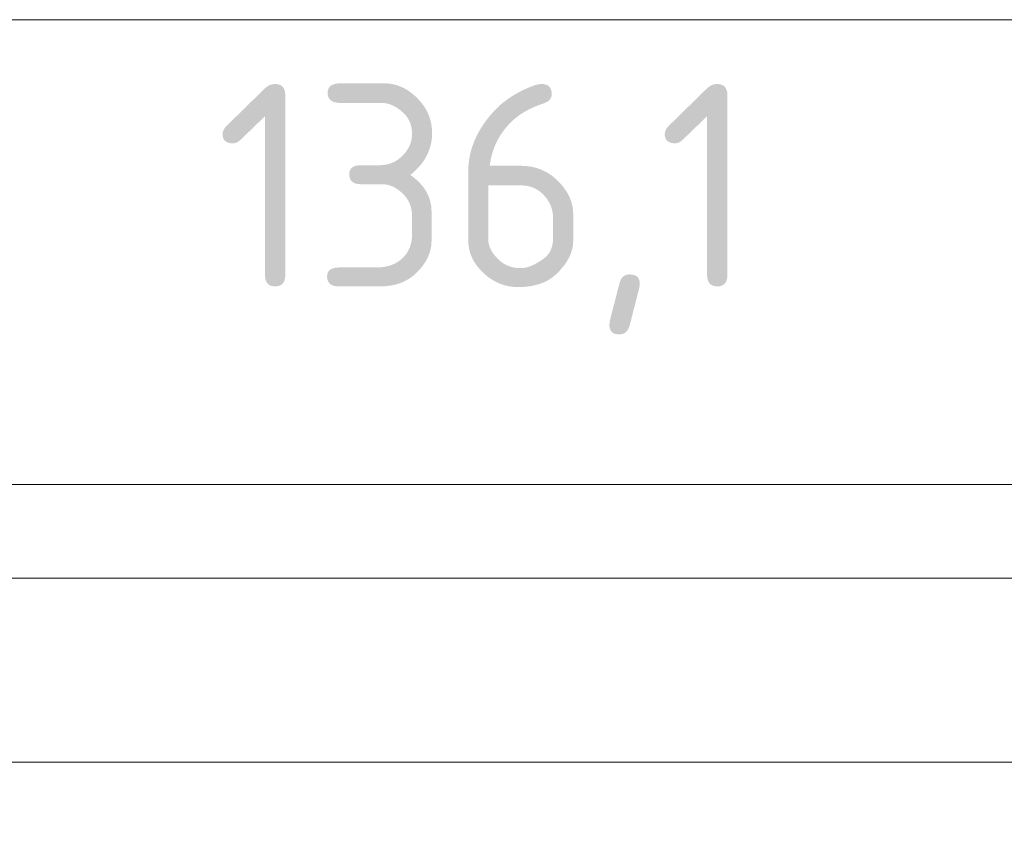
# Model space of a CAD drawing. Header units: inches. Extents: x -36 to 647, y 177 to 609.
# Tile 215 of 256: x 441 to 475, y 568 to 596. Entities that reach past the tile are written whole.
import ezdxf

# ---------------------------------------------------------------- set-up
doc = ezdxf.new("R2010")
doc.units = ezdxf.units.IN
doc.header["$MEASUREMENT"] = 0
doc.layers.add('1', color=7, linetype='Continuous')

# ---------------------------------------------------------------- blocks, each defined once
blk = doc.blocks.new('block 3')
at = {"layer": '1', "color": 8, "lineweight": 18, "true_color": 0x808080}
blk.add_lwpolyline([(552.022, 577.162), (-20.677, 577.162)], dxfattribs=at)
blk = doc.blocks.new('block 825')
at = {"layer": '1', "color": 155, "lineweight": 18, "true_color": 0x4c7299}
blk.add_lwpolyline([(395.567, 570.812), (527.131, 570.812)], dxfattribs=at)
blk = doc.blocks.new('block 1846')
at = {"layer": '1', "color": 18, "lineweight": 13, "true_color": 0x4c0000}
blk.add_lwpolyline([(395.567, 570.812), (527.131, 570.812)], dxfattribs=at)
blk = doc.blocks.new('block 1847')
at = {"layer": '1', "color": 18, "lineweight": 13, "true_color": 0x4c0000}
blk.add_lwpolyline([(395.567, 570.812), (527.131, 570.812)], dxfattribs=at)
blk = doc.blocks.new('block 6740')
at = {"layer": '1', "color": 18, "lineweight": 13, "true_color": 0x4c0000}
blk.add_lwpolyline([(289.492, 570.812), (326.896, 570.812), (364.301, 570.812), (383.003, 570.812), (387.679, 570.812), (390.017, 570.812), (391.067, 570.693), (391.232, 569.513), (393.102, 568.121), (395.202, 569.132), (396.215, 570.812), (398.553, 570.812), (473.362, 570.812), (510.767, 570.812), (520.118, 570.812), (524.793, 570.812)], dxfattribs=at)
blk = doc.blocks.new('block 7124')
at = {"layer": '1', "color": 18, "lineweight": 13, "true_color": 0x4c0000}
blk.add_lwpolyline([(289.492, 570.812), (326.896, 570.812), (364.301, 570.812), (383.003, 570.812), (387.679, 570.812), (390.017, 570.812), (391.067, 570.693), (391.232, 569.513), (393.102, 568.121), (395.202, 569.132), (396.215, 570.812), (398.553, 570.812), (473.362, 570.812), (510.767, 570.812), (520.118, 570.812), (524.793, 570.812)], dxfattribs=at)
blk = doc.blocks.new('block 9981')
at = {"layer": '1', "color": 35, "lineweight": 13, "true_color": 0x99724c}
blk.add_lwpolyline([(-14.327, 596.408), (545.672, 596.408)], dxfattribs=at)
blk = doc.blocks.new('block 10018')
at = {"layer": '1', "color": 35, "true_color": 0x99724c, "insert": (447.946, 585.56), "char_height": 7, "attachment_point": 7}
blk.add_mtext('\\fDINPro|b0|i0|c0|p34;\\W1.0056;136,1', dxfattribs=at)
blk = doc.blocks.new('block 10021')
at = {"layer": '1', "color": 35, "lineweight": 13, "true_color": 0x99724c}
blk.add_lwpolyline([(393.317, 580.39), (529.381, 580.39)], dxfattribs=at)

msp = doc.modelspace()

# ---------------------------------------------------------------- block references
at = {"layer": '1'}
for name in ['block 9981', 'block 10018', 'block 10021', 'block 3', 'block 6740', 'block 7124', 'block 825', 'block 1846', 'block 1847']:
    msp.add_blockref(name, (0, 0), dxfattribs=at)

doc.saveas('drawing.dxf')
